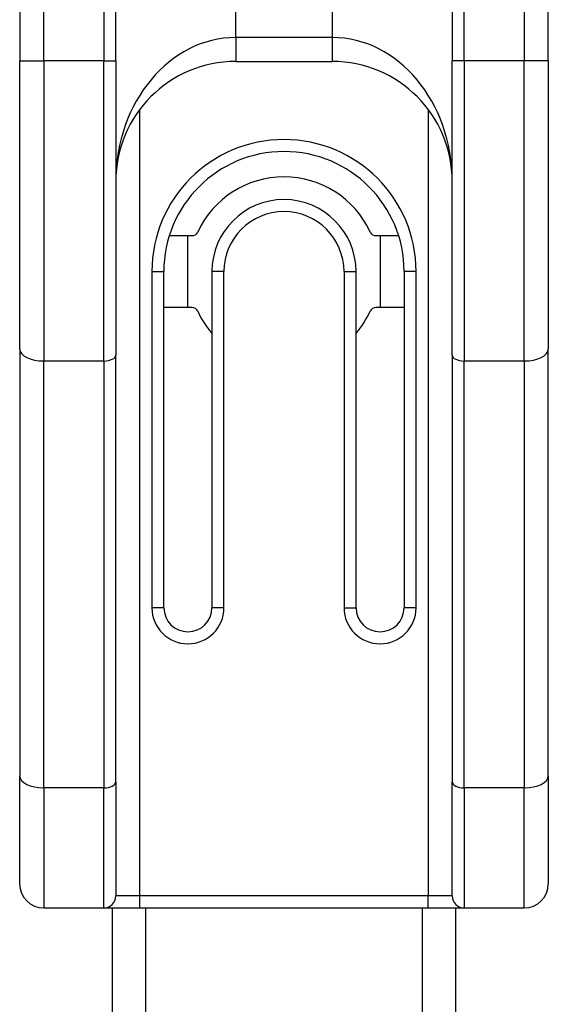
# Model space of a CAD drawing. Header units: inches. Extents: x 6 to 188, y 10 to 101.
# Tile 80 of 140: x 7.221 to 8.088, y 70.858 to 72.472. Entities that reach past the tile are written whole.
import ezdxf

# ---------------------------------------------------------------- set-up
doc = ezdxf.new("R2010")
doc.units = ezdxf.units.IN
doc.header["$MEASUREMENT"] = 0
doc.layers.add('Visible Edges(ANSI)', color=7, linetype='Continuous', lineweight=25)
doc.layers.add('Visible Tangent Edges(ANSI)', color=7, linetype='Continuous', lineweight=25)

msp = doc.modelspace()

# ---------------------------------------------------------------- linework, layer by layer
at = {"layer": 'Visible Edges(ANSI)'}
for p, q in [((7.2214, 72.7987), (7.2214, 72.4044)), ((7.3789, 72.4044), (7.3789, 72.7987)), ((7.93, 72.7987), (7.93, 72.4044)), ((8.0875, 72.4044), (8.0875, 72.7987)), ((7.2214, 71.932), (7.2214, 72.4044)), ((7.3789, 72.4044), (7.3789, 71.9221)), ((7.5757, 72.4033), (7.7332, 72.4033)), ((7.93, 71.9221), (7.93, 72.4044)), ((8.0875, 72.4044), (8.0875, 71.932)), ((7.4667, 72.1179), (7.5041, 72.1179)), ((7.497, 71.9998), (7.497, 72.1179)), ((7.8048, 72.1179), (7.8422, 72.1179)), ((7.8119, 72.1179), (7.8119, 71.9998)), ((7.4576, 71.5077), (7.4576, 72.0588)), ((7.5363, 72.0588), (7.5363, 71.5077)), ((7.7726, 71.5077), (7.7726, 72.0588)), ((7.8513, 72.0588), (7.8513, 71.5077)), ((7.5041, 71.9998), (7.4576, 71.9998)), ((7.8513, 71.9998), (7.8048, 71.9998)), ((7.2214, 71.932), (7.2214, 71.2321)), ((7.3789, 71.2222), (7.3789, 71.9221)), ((7.93, 71.9221), (7.93, 71.2222)), ((8.0875, 71.2321), (8.0875, 71.932)), ((7.2214, 71.0549), (7.2214, 71.2321)), ((8.0875, 71.2321), (8.0875, 71.0549)), ((7.3789, 71.2222), (7.3789, 71.0352)), ((7.93, 71.0352), (7.93, 71.2222)), ((7.2607, 71.0155), (7.3592, 71.0155)), ((7.3592, 71.0155), (7.4182, 71.0155)), ((7.3734, 50.8495), (7.3734, 71.0155)), ((7.4182, 71.0155), (7.8907, 71.0155)), ((7.8907, 71.0155), (7.9497, 71.0155)), ((7.9354, 71.0155), (7.9354, 50.752)), ((7.9497, 71.0155), (8.0481, 71.0155))]:
    msp.add_line(p, q, dxfattribs=at)
for centre, radius, start, end in [((7.5757, 72.2065), 0.1969, 90, 180), ((7.7332, 72.2065), 0.1969, 0, 90), ((7.6544, 72.0588), 0.1969, 0, 180), ((7.6544, 72.0588), 0.1555, 24.6243, 155.3757), ((7.6544, 72.0588), 0.1181, 0, 180), ((7.5041, 72.1277), 0.00984, 270, 335.3757), ((7.8048, 72.1277), 0.00984, 204.6243, 270), ((7.5041, 71.9899), 0.00984, 24.6243, 90), ((7.6544, 72.0588), 0.1555, 204.6243, 220.5804), ((7.6544, 72.0588), 0.1555, 319.4196, 335.3757), ((7.8048, 71.9899), 0.00984, 90, 155.3757), ((7.497, 71.5077), 0.0394, 180, 0), ((7.8119, 71.5077), 0.0394, 180, 0), ((7.2607, 71.0549), 0.0394, 180, 270), ((8.0481, 71.0549), 0.0394, 270, 0), ((7.3592, 71.0352), 0.0197, 270, 0), ((7.9497, 71.0352), 0.0197, 180, 270)]:
    msp.add_arc(centre, radius, start, end, dxfattribs=at)
at = {"layer": 'Visible Tangent Edges(ANSI)'}
for p, q in [((7.5757, 72.4427), (7.5757, 73.057)), ((7.7332, 73.057), (7.7332, 72.4427)), ((7.2607, 72.4044), (7.2607, 72.7987)), ((7.3592, 72.7987), (7.3592, 72.4044)), ((7.9497, 72.4044), (7.9497, 72.7987)), ((8.0481, 72.7987), (8.0481, 72.4044)), ((7.5757, 72.4427), (7.5757, 72.4033)), ((7.7332, 72.4427), (7.5757, 72.4427)), ((7.7332, 72.4427), (7.7332, 72.4033)), ((7.2214, 72.4044), (7.2607, 72.4044)), ((7.2607, 72.4044), (7.2607, 71.9123)), ((7.3592, 72.4044), (7.2607, 72.4044)), ((7.3592, 71.9123), (7.3592, 72.4044)), ((7.3592, 72.4044), (7.3789, 72.4044)), ((7.9497, 72.4044), (7.93, 72.4044)), ((7.9497, 72.4044), (7.9497, 71.9123)), ((8.0481, 72.4044), (7.9497, 72.4044)), ((8.0875, 72.4044), (8.0481, 72.4044)), ((8.0481, 71.9123), (8.0481, 72.4044)), ((7.4182, 71.0352), (7.4182, 72.3246)), ((7.8907, 72.3246), (7.8907, 71.0352)), ((7.4379, 72.0588), (7.4379, 71.5077)), ((7.4379, 72.0588), (7.4576, 72.0588)), ((7.556, 72.0588), (7.5363, 72.0588)), ((7.556, 71.5077), (7.556, 72.0588)), ((7.7529, 72.0588), (7.7529, 71.5077)), ((7.7529, 72.0588), (7.7726, 72.0588)), ((7.871, 72.0588), (7.8513, 72.0588)), ((7.871, 71.5077), (7.871, 72.0588)), ((7.2607, 71.2124), (7.2607, 71.9123)), ((7.2607, 71.9123), (7.3592, 71.9123)), ((7.3592, 71.9123), (7.3592, 71.2124)), ((7.9497, 71.2124), (7.9497, 71.9123)), ((7.9497, 71.9123), (8.0481, 71.9123)), ((8.0481, 71.9123), (8.0481, 71.2124)), ((7.4576, 71.5077), (7.4379, 71.5077)), ((7.556, 71.5077), (7.5363, 71.5077)), ((7.7529, 71.5077), (7.7726, 71.5077)), ((7.871, 71.5077), (7.8513, 71.5077)), ((7.2607, 71.2124), (7.2607, 71.0155)), ((7.3592, 71.2124), (7.2607, 71.2124)), ((7.3592, 71.0155), (7.3592, 71.2124)), ((8.0481, 71.2124), (7.9497, 71.2124)), ((7.9497, 71.2124), (7.9497, 71.0155)), ((8.0481, 71.0155), (8.0481, 71.2124)), ((7.4182, 71.0352), (7.3789, 71.0352)), ((7.4182, 71.0155), (7.4182, 71.0352)), ((7.8907, 71.0352), (7.4182, 71.0352)), ((7.8907, 71.0155), (7.8907, 71.0352)), ((7.93, 71.0352), (7.8907, 71.0352)), ((7.4273, 71.0155), (7.4273, 50.8866)), ((7.8816, 50.974), (7.8816, 71.0155))]:
    msp.add_line(p, q, dxfattribs=at)
for centre, radius, start, end in [((7.6544, 72.0588), 0.2165, 0, 180), ((7.6544, 72.0588), 0.0984, 0, 180), ((7.497, 71.5077), 0.0591, 180, 0), ((7.8119, 71.5077), 0.0591, 180, 0)]:
    msp.add_arc(centre, radius, start, end, dxfattribs=at)
for centre, major_axis, ratio, start_param, end_param in [((7.5757, 72.2065), (0, 0.2362), 0.833333, 0, 1.570796), ((7.7332, 72.2065), (0, 0.2362), 0.833333, 4.712389, 6.283185), ((7.2607, 71.932), (-0.0394, 0), 0.5, 0, 1.570796), ((7.3592, 71.9221), (0.0197, 0), 0.5, 4.712389, 6.283185), ((7.9497, 71.9221), (-0.0197, 0), 0.5, 0, 1.570796), ((8.0481, 71.932), (0.0394, 0), 0.5, 4.712389, 6.283185), ((7.2607, 71.2321), (-0.0394, 0), 0.5, 0, 1.570796), ((8.0481, 71.2321), (0.0394, 0), 0.5, 4.712389, 6.283185), ((7.3592, 71.2222), (0.0197, 0), 0.5, 4.712389, 6.283185), ((7.9497, 71.2222), (-0.0197, 0), 0.5, 0, 1.570796)]:
    msp.add_ellipse(centre, major_axis=major_axis, ratio=ratio, start_param=start_param, end_param=end_param, dxfattribs=at)

doc.saveas('drawing.dxf')
